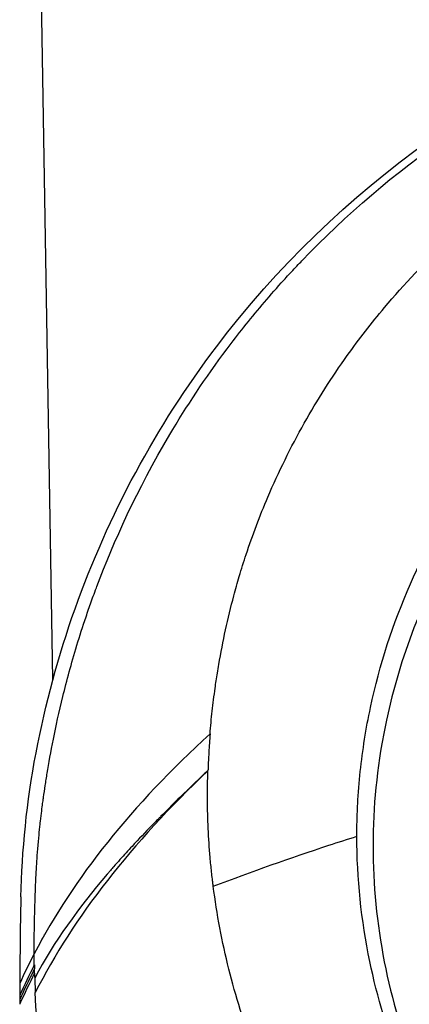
# Model space of a CAD drawing. Header units: millimetres. Extents: x 0 to 3390, y 0 to 1680.
# Tile 49 of 194: x 507 to 521, y 1188 to 1222. Entities that reach past the tile are written whole.
import ezdxf

# ---------------------------------------------------------------- set-up
doc = ezdxf.new("R2010")
doc.units = ezdxf.units.MM
doc.header["$LTSCALE"] = 0.2

# ---------------------------------------------------------------- blocks, each defined once
blk = doc.blocks.new('A$C15ab5bb0')
for p, q in [((-32.645, 784.107), (-33.066, 809.8)), ((-27.277, 780.952), (-27.277, 780.952)), ((-21.381, 781.001), (-21.381, 781.001)), ((-27.595, 780.649), (-27.595, 780.649)), ((-27.955, 780.301), (-27.956, 780.302)), ((-29.935, 779.442), (-29.932, 779.442)), ((-28.826, 779.442), (-28.826, 779.442)), ((-21.359, 775.5), (-21.359, 775.5)), ((-33.008, 775.12), (-33.008, 775.128)), ((-32.932, 775.257), (-32.931, 775.265)), ((-33.272, 773.758), (-33.253, 773.253))]:
    blk.add_line(p, q)
for centre, radius, start, end in [((-20.941, 784.001), 3, 261.6405, 261.6413), ((0, 775.3), 32.5, 178.756, 178.7676)]:
    blk.add_arc(centre, radius, start, end)
for centre, major_axis, ratio, start_param, end_param in [((206.548, 748.944), (-241.845, 18.836), 0.260593, 6.043193, 6.172882), ((225.851, 753.785), (261.095, -12.228), 0.24982, 2.905316, 3.029179), ((0.161, 781.229), (-0.915, -33.612), 0.986689, 4.900065, 4.90022), ((287.845, 752.214), (-323.183, 15.076), 0.223145, 6.180489, 6.195166), ((286.12, 749.061), (-321.414, 17.983), 0.226321, 6.18326, 6.198142), ((154.164, 760.475), (-183.707, 46.748), 0.800324, 0.218688, 0.219602), ((282.303, 754.018), (-317.599, 12.527), 0.225276, 6.178916, 6.194034)]:
    blk.add_ellipse(centre, major_axis=major_axis, ratio=ratio, start_param=start_param, end_param=end_param)
for points, knots in [([(-33.29, 774.604), (-33.292, 774.793), (-33.29, 775.002), (-33.285, 775.345), (-33.283, 775.464), (-33.278, 775.715), (-33.274, 775.883), (-33.269, 776.081), (-33.265, 776.194), (-33.26, 776.384), (-33.258, 776.451), (-33.253, 776.593), (-33.252, 776.625), (-33.24, 776.988), (-33.231, 777.18), (-33.221, 777.382), (-33.218, 777.435), (-33.214, 777.512), (-33.215, 777.492), (-33.2, 777.754), (-33.183, 778.024), (-33.14, 778.536), (-33.126, 778.692), (-33.105, 778.9), (-33.098, 778.965), (-33.088, 779.057), (-33.085, 779.087), (-33.079, 779.144), (-33.08, 779.131), (-33.042, 779.464), (-33.015, 779.667), (-32.987, 779.875), (-32.979, 779.929), (-32.972, 779.985), (-32.97, 779.999), (-32.967, 780.021), (-32.97, 779.997), (-32.947, 780.16), (-32.927, 780.295), (-32.896, 780.502), (-32.885, 780.573), (-32.863, 780.715), (-32.846, 780.817), (-32.727, 781.545), (-32.563, 782.438), (-32.163, 784.069), (-32.004, 784.661), (-31.713, 785.616), (-31.608, 785.945), (-31.435, 786.456), (-31.375, 786.629), (-31.281, 786.892), (-31.25, 786.98), (-31.184, 787.158), (-31.136, 787.289), (-30.534, 788.89), (-29.734, 790.676), (-28.023, 793.563), (-27.367, 794.56), (-26.231, 796.077), (-25.827, 796.586), (-25.181, 797.351), (-24.959, 797.607), (-24.615, 797.989), (-24.499, 798.117), (-24.262, 798.372), (-24.117, 798.526), (-20.96, 801.825), (-17.237, 804.42), (-9.018, 807.951), (-4.524, 808.886), (0.003, 808.886)], [0, 0, 0, 0, 0.015625, 0.015625, 0.023438, 0.023438, 0.03125, 0.03125, 0.039063, 0.039063, 0.042969, 0.042969, 0.046875, 0.046875, 0.054688, 0.054688, 0.058594, 0.058594, 0.0625, 0.0625, 0.078125, 0.078125, 0.085938, 0.085938, 0.089844, 0.089844, 0.091797, 0.091797, 0.09375, 0.09375, 0.101563, 0.101563, 0.105469, 0.105469, 0.107422, 0.107422, 0.109375, 0.109375, 0.117188, 0.117188, 0.121094, 0.121094, 0.125, 0.125, 0.1875, 0.1875, 0.21875, 0.21875, 0.234375, 0.234375, 0.242188, 0.242188, 0.246094, 0.246094, 0.25, 0.25, 0.375, 0.375, 0.4375, 0.4375, 0.46875, 0.46875, 0.484375, 0.484375, 0.492188, 0.492188, 0.5, 0.5, 0.75, 0.75, 1, 1, 1, 1]), ([(-33.75, 776.569), (-33.712, 778.165), (-33.552, 779.869), (-32.901, 783.263), (-32.451, 784.933), (-30.719, 789.816), (-29.059, 792.889), (-22.816, 801.162), (-16.921, 805.346), (-10.336, 807.443)], [0, 0, 0, 0, 0.1249797, 0.1249797, 0.2499826, 0.2499826, 0.4999884, 0.4999884, 0.9999845, 0.9999845, 0.9999845, 0.9999845]), ([(-27.198, 782.221), (-27.179, 782.485), (-27.153, 782.752), (-27.093, 783.278), (-27.06, 783.541), (-26.998, 783.978), (-26.972, 784.157), (-26.927, 784.434), (-26.91, 784.535), (-26.757, 785.433), (-26.585, 786.225), (-26.314, 787.239), (-26.251, 787.463), (-26.11, 787.94), (-26.03, 788.193), (-25.724, 789.118), (-25.474, 789.781), (-24.824, 791.309), (-24.404, 792.162), (-23.483, 793.801), (-22.985, 794.585), (-22.039, 795.913), (-21.609, 796.468), (-19.792, 798.632), (-18.228, 800.096), (-16.499, 801.367)], [0.000126, 0.000126, 0.000126, 0.000126, 0.082821, 0.082821, 0.166253, 0.166253, 0.220425, 0.220425, 0.251356, 0.251356, 0.499199, 0.499199, 0.569666, 0.569666, 0.650386, 0.650386, 0.865884, 0.865884, 1.153802, 1.153802, 1.433955, 1.433955, 1.644816, 1.644816, 2.282254, 2.282254, 2.282254, 2.282254]), ([(-22.113, 778.675), (-22.113, 778.761), (-22.113, 778.768), (-22.112, 778.861), (-22.112, 778.908), (-22.11, 779.048), (-22.108, 779.142), (-22.101, 779.423), (-22.093, 779.611), (-22.063, 780.173), (-22.034, 780.547), (-21.915, 781.666), (-21.797, 782.408), (-21.328, 784.612), (-20.864, 786.049), (-19.681, 788.728), (-18.98, 789.968), (-17.241, 792.433), (-16.184, 793.629), (-15.012, 794.709)], [-1.827484, -1.827484, -1.827484, -1.827484, -1.813622, -1.813622, -1.799332, -1.799332, -1.770751, -1.770751, -1.71359, -1.71359, -1.599264, -1.599264, -1.370612, -1.370612, -0.913315, -0.913315, -0.480004, -0.480004, 0, 0, 0, 0]), ([(-15.088, 793.518), (-18.331, 790.414), (-21.148, 785.006), (-21.681, 777.826), (-21.184, 773.803), (-19.526, 768.646), (-15.61, 762.952), (-8.601, 758.282), (-2.979, 757.137), (-0.076, 757.136)], [0, 0, 0, 0, 0.264213, 0.344715, 0.425217, 0.50572, 0.666724, 0.827729, 1, 1, 1, 1]), ([(-27.198, 782.221), (-27.215, 782.011), (-27.229, 781.799), (-27.252, 781.395), (-27.267, 781.024), (-27.271, 780.951)], [0, 0, 0, 0, 0.0659544, 0.0659544, 0.1261831, 0.1261831, 0.1261831, 0.1261831]), ([(-27.271, 780.951), (-27.317, 780.914), (-27.364, 780.87), (-27.411, 780.825), (-27.667, 780.581), (-27.928, 780.329), (-28.192, 780.072), (-28.348, 779.919), (-28.505, 779.764), (-28.662, 779.607), (-28.741, 779.528), (-28.819, 779.449), (-28.898, 779.369), (-28.925, 779.343), (-28.951, 779.316), (-28.978, 779.289), (-28.991, 779.276), (-29.004, 779.262), (-29.017, 779.249), (-29.056, 779.209), (-29.106, 779.158), (-29.135, 779.128), (-29.165, 779.098), (-29.195, 779.067), (-29.226, 779.035), (-29.437, 778.818), (-29.663, 778.582), (-29.901, 778.325), (-30.037, 778.178), (-30.177, 778.024), (-30.32, 777.864), (-30.392, 777.783), (-30.464, 777.702), (-30.537, 777.618), (-30.574, 777.576), (-30.611, 777.534), (-30.647, 777.491), (-30.673, 777.462), (-30.702, 777.429), (-30.727, 777.399), (-30.738, 777.386), (-30.749, 777.373), (-30.758, 777.362), (-31.761, 776.19), (-32.598, 775.02), (-33.272, 773.758)], [0, 0, 0, 0, 0.0193237, 0.0193237, 0.0193237, 0.125, 0.125, 0.125, 0.1875, 0.1875, 0.1875, 0.21875, 0.21875, 0.21875, 0.2292651, 0.2292651, 0.2292651, 0.234375, 0.234375, 0.234375, 0.25, 0.25, 0.25, 0.2657914, 0.2657914, 0.2657914, 0.375, 0.375, 0.375, 0.4375, 0.4375, 0.4375, 0.46875, 0.46875, 0.46875, 0.484375, 0.484375, 0.484375, 0.4952555, 0.4952555, 0.4952555, 0.5, 0.5, 0.5, 1, 1, 1, 1]), ([(-27.087, 776.94), (-27.091, 776.972), (-27.096, 777.014), (-27.108, 777.107), (-27.113, 777.148), (-27.127, 777.273), (-27.137, 777.356), (-27.163, 777.606), (-27.18, 777.772), (-27.223, 778.273), (-27.245, 778.607), (-27.277, 779.277), (-27.286, 779.613), (-27.29, 780.283), (-27.286, 780.617), (-27.271, 780.951)], [0.000001, 0.000001, 0.000001, 0.000001, 0.0097952, 0.0097952, 0.0177955, 0.0177955, 0.0337946, 0.0337946, 0.0657894, 0.0657894, 0.1298037, 0.1298037, 0.1940067, 0.1940067, 0.2577243, 0.2577243, 0.2577243, 0.2577243]), ([(-27.087, 776.94), (-25.745, 777.451), (-24.41, 777.925), (-23.082, 778.362), (-22.759, 778.469), (-22.436, 778.573), (-22.113, 778.675)], [0, 0, 0, 0, 0.7958453, 0.7958453, 0.7958453, 0.9897557, 0.9897557, 0.9897557, 0.9897557]), ([(-0.058, 756.935), (-0.116, 756.935), (-0.124, 756.935), (-0.191, 756.935), (-0.224, 756.935), (-0.326, 756.936), (-0.394, 756.937), (-0.597, 756.94), (-0.732, 756.944), (-1.138, 756.958), (-1.409, 756.973), (-2.219, 757.032), (-2.758, 757.092), (-4.366, 757.328), (-5.426, 757.563), (-8.586, 758.506), (-10.536, 759.419), (-13.519, 761.387), (-14.634, 762.293), (-16.668, 764.302), (-17.586, 765.403), (-20.163, 769.202), (-21.16, 771.902), (-21.961, 775.762), (-22.113, 777.218), (-22.113, 778.675)], [-2.883886, -2.883886, -2.883886, -2.883886, -2.876396, -2.876396, -2.868629, -2.868629, -2.853095, -2.853095, -2.822027, -2.822027, -2.759888, -2.759888, -2.635631, -2.635631, -2.387201, -2.387201, -1.879049, -1.879049, -1.53884, -1.53884, -1.198629, -1.198629, -0.443216, -0.443216, 0, 0, 0, 0]), ([(-0.001, 754.317), (-0.019, 754.317), (-0.045, 754.317), (-0.102, 754.317), (-0.127, 754.317), (-0.203, 754.317), (-0.253, 754.318), (-0.405, 754.319), (-0.506, 754.321), (-0.809, 754.327), (-1.011, 754.333), (-1.616, 754.358), (-2.019, 754.382), (-3.226, 754.481), (-4.028, 754.579), (-6.411, 754.972), (-7.972, 755.364), (-10.499, 756.231), (-11.486, 756.634), (-13.727, 757.703), (-14.955, 758.411), (-16.785, 759.666), (-17.428, 760.152), (-18.356, 760.92), (-18.658, 761.183), (-20.064, 762.461), (-21.083, 763.56), (-22.341, 765.18), (-22.669, 765.633), (-24.081, 767.721), (-24.984, 769.461), (-26.02, 772.195), (-26.311, 773.126), (-26.783, 775.016), (-26.963, 775.974), (-27.087, 776.94)], [0, 0, 0, 0, 0.005693, 0.005693, 0.010345, 0.010345, 0.019647, 0.019647, 0.038252, 0.038252, 0.075468, 0.075468, 0.149756, 0.149756, 0.298041, 0.298041, 0.593764, 0.593764, 0.790619, 0.790619, 1.053199, 1.053199, 1.203349, 1.203349, 1.278016, 1.278016, 1.558633, 1.558633, 1.664004, 1.664004, 2.034087, 2.034087, 2.219517, 2.219517, 2.405336, 2.405336, 2.405336, 2.405336]), ([(-33.75, 776.569), (-33.753, 776.437), (-33.756, 776.303), (-33.768, 775.775), (-33.772, 775.388), (-33.781, 774.567), (-33.79, 774.092), (-33.791, 773.572)], [0.0005018, 0.0005018, 0.0005018, 0.0005018, 0.0438918, 0.0438918, 0.1729272, 0.1729272, 0.3260437, 0.3260437, 0.3260437, 0.3260437]), ([(-33.285, 774.212), (-33.286, 774.26), (-33.287, 774.307), (-33.287, 774.354), (-33.287, 774.359), (-33.287, 774.365), (-33.287, 774.37), (-33.287, 774.378), (-33.287, 774.386), (-33.287, 774.394), (-33.286, 774.464), (-33.286, 774.533), (-33.29, 774.604)], [0.000001, 0.000001, 0.000001, 0.000001, 0.362969, 0.362969, 0.362969, 0.4051905, 0.4051905, 0.4051905, 0.4643174, 0.4643174, 0.4643174, 1, 1, 1, 1]), ([(-33.282, 774.069), (-33.301, 774.031), (-33.321, 773.991), (-33.362, 773.909), (-33.383, 773.867), (-33.529, 773.575), (-33.669, 773.279), (-33.786, 773.012)], [-2.1015336, -2.1015336, -2.1015336, -2.1015336, -2.0523265, -2.0523265, -2.0005147, -2.0005147, -1.6536274, -1.6536274, -1.6536274, -1.6536274]), ([(0.004, 743.194), (-1.164, 743.191), (-2.362, 743.249), (-3.575, 743.371), (-4.182, 743.432), (-4.793, 743.508), (-5.405, 743.602), (-5.711, 743.648), (-6.018, 743.699), (-6.325, 743.754), (-6.479, 743.782), (-6.632, 743.81), (-6.786, 743.84), (-6.94, 743.87), (-7.125, 743.907), (-7.247, 743.932), (-7.329, 743.949), (-7.413, 743.967), (-7.497, 743.985), (-8.401, 744.179), (-9.377, 744.425), (-10.41, 744.741), (-10.974, 744.913), (-11.554, 745.106), (-12.148, 745.321), (-12.445, 745.429), (-12.746, 745.543), (-13.049, 745.662), (-13.352, 745.782), (-13.702, 745.926), (-13.966, 746.039), (-14.102, 746.098), (-14.238, 746.157), (-14.373, 746.216), (-15.286, 746.621), (-16.168, 747.059), (-17.017, 747.526), (-17.504, 747.794), (-17.98, 748.072), (-18.445, 748.358), (-18.91, 748.645), (-19.402, 748.966), (-19.807, 749.243), (-20.616, 749.799), (-21.43, 750.408), (-22.235, 751.075), (-22.637, 751.409), (-23.037, 751.757), (-23.434, 752.12), (-23.83, 752.483), (-24.24, 752.878), (-24.61, 753.254), (-24.746, 753.392), (-24.88, 753.531), (-25.013, 753.67), (-26.319, 755.045), (-27.44, 756.473), (-28.396, 757.924), (-28.922, 758.723), (-29.398, 759.53), (-29.828, 760.34), (-30.043, 760.745), (-30.246, 761.151), (-30.439, 761.558), (-30.535, 761.761), (-30.628, 761.965), (-30.718, 762.169), (-30.809, 762.372), (-30.886, 762.55), (-30.982, 762.78), (-31.064, 762.977), (-31.143, 763.173), (-31.22, 763.367), (-31.499, 764.08), (-31.74, 764.778), (-31.949, 765.457), (-32.081, 765.889), (-32.201, 766.315), (-32.308, 766.732), (-32.362, 766.941), (-32.413, 767.147), (-32.461, 767.352), (-32.485, 767.455), (-32.509, 767.557), (-32.531, 767.658), (-32.554, 767.76), (-32.569, 767.828), (-32.597, 767.961), (-32.648, 768.2), (-32.695, 768.435), (-32.738, 768.666), (-33.079, 770.485), (-33.198, 772.019), (-33.253, 773.253)], [0.0000009, 0.0000009, 0.0000009, 0.0000009, 0.0625, 0.0625, 0.0625, 0.09375, 0.09375, 0.09375, 0.109375, 0.109375, 0.109375, 0.1171875, 0.1171875, 0.1171875, 0.125, 0.125, 0.125, 0.1303083, 0.1303083, 0.1303083, 0.1875, 0.1875, 0.1875, 0.21875, 0.21875, 0.21875, 0.234375, 0.234375, 0.234375, 0.25, 0.25, 0.25, 0.2580356, 0.2580356, 0.2580356, 0.3125, 0.3125, 0.3125, 0.34375, 0.34375, 0.34375, 0.375, 0.375, 0.375, 0.4375, 0.4375, 0.4375, 0.46875, 0.46875, 0.46875, 0.5, 0.5, 0.5, 0.5115087, 0.5115087, 0.5115087, 0.625, 0.625, 0.625, 0.6875, 0.6875, 0.6875, 0.71875, 0.71875, 0.71875, 0.734375, 0.734375, 0.734375, 0.75, 0.75, 0.75, 0.7634031, 0.7634031, 0.7634031, 0.8125, 0.8125, 0.8125, 0.84375, 0.84375, 0.84375, 0.859375, 0.859375, 0.859375, 0.8671875, 0.8671875, 0.8671875, 0.875, 0.875, 0.875, 0.8890566, 0.8890566, 0.8890566, 1, 1, 1, 1])]:
    blk.add_open_spline(points, degree=3, knots=knots)
for points in [[(-27.773, 781.686), (-27.773, 781.687), (-27.773, 781.688), (-27.773, 781.688)], [(-28.113, 781.361), (-28.113, 781.36), (-28.113, 781.36), (-28.113, 781.359)], [(-28.486, 780.99), (-28.486, 780.99), (-28.487, 780.991), (-28.487, 780.991)], [(-32.487, 776.014), (-32.487, 776.011), (-32.487, 776.009), (-32.488, 776.007)], [(-33.277, 773.924), (-33.279, 773.973), (-33.28, 774.021), (-33.282, 774.07)], [(-33.277, 773.924), (-33.276, 773.869), (-33.274, 773.813), (-33.272, 773.758)], [(-33.791, 773.571), (-33.791, 773.431), (-33.79, 773.292), (-33.788, 773.156)], [(-33.788, 773.156), (-33.788, 773.105), (-33.789, 773.055), (-33.786, 773.012)], [(-33.786, 773.012), (-33.787, 772.957), (-33.786, 772.901), (-33.786, 772.848)]]:
    blk.add_open_spline(points, degree=3)

msp = doc.modelspace()

# ---------------------------------------------------------------- block references
msp.add_blockref('A$C15ab5bb0', (540.982, 415.338))

doc.saveas('drawing.dxf')
